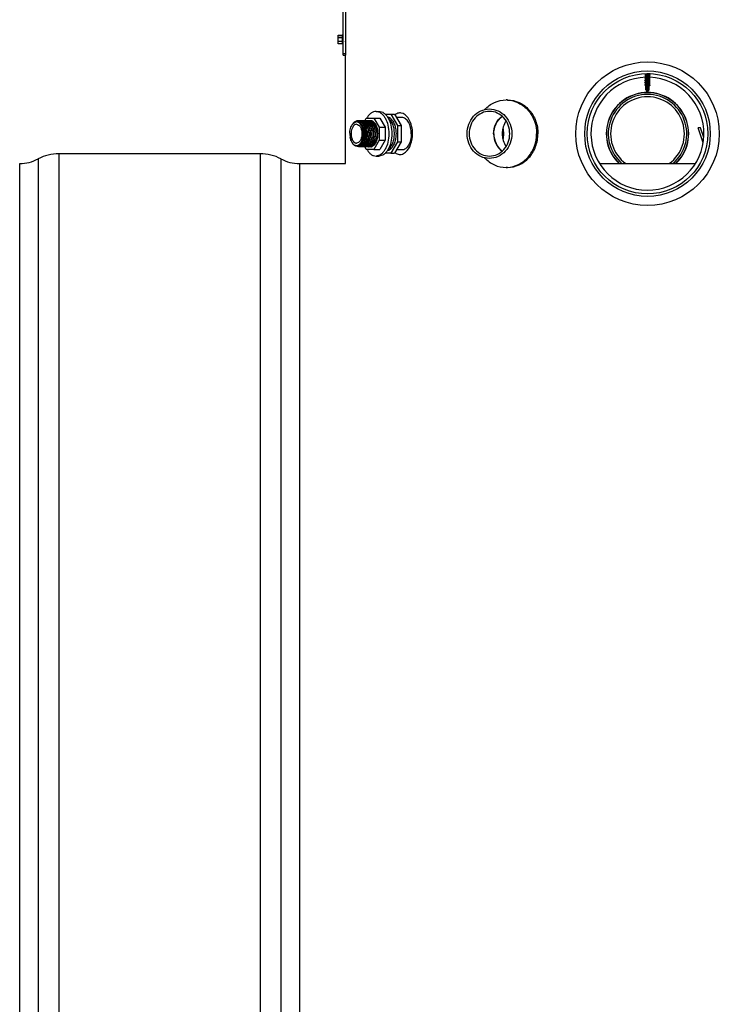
# Model space of a CAD drawing. Header units: millimetres. Extents: x 0 to 297, y 0 to 210.
# Tile 16 of 35: x 64 to 82, y 158 to 183. Entities that reach past the tile are written whole.
import ezdxf

# ---------------------------------------------------------------- set-up
doc = ezdxf.new("R2010")
doc.units = ezdxf.units.MM
doc.header["$LTSCALE"] = 16.335
doc.layers.get('0').update_dxf_attribs({"linetype": 'CONTINUOUS'})
for name, color, linetype in [('01_GLOBAL', 7, 'CONTINUOUS'), ('08_SURFACES', 7, 'CONTINUOUS'), ('AXES_REF', 7, 'CONTINUOUS')]:
    doc.layers.add(name, color=color, linetype=linetype)

msp = doc.modelspace()

# ---------------------------------------------------------------- linework, layer by layer
at = {"color": 7, "linetype": 'Continuous'}
for p, q in [((72.312, 182.113), (72.312, 184.433)), ((72.372, 184.433), (72.372, 182.113)), ((72.192, 182.404), (72.192, 182.622)), ((72.192, 182.622), (72.292, 182.622)), ((72.292, 182.623), (72.292, 182.403)), ((72.312, 182.623), (72.292, 182.623)), ((72.292, 182.404), (72.192, 182.404)), ((72.312, 182.403), (72.292, 182.403)), ((72.375, 182.45), (72.372, 182.459)), ((72.312, 182.153), (72.372, 182.153)), ((72.312, 182.113), (72.372, 182.113)), ((80.009, 181.621), (80.027, 181.626)), ((80.027, 181.614), (80.009, 181.619)), ((80.009, 181.591), (80.027, 181.596)), ((80.027, 181.584), (80.009, 181.589)), ((80.009, 181.561), (80.027, 181.566)), ((80.027, 181.554), (80.009, 181.559)), ((80.009, 181.531), (80.027, 181.536)), ((80.027, 181.524), (80.009, 181.529)), ((80.009, 181.501), (80.027, 181.506)), ((80.027, 181.494), (80.009, 181.499)), ((80.009, 181.471), (80.027, 181.476)), ((80.027, 181.464), (80.009, 181.469)), ((80.027, 181.644), (80.027, 181.626)), ((80.027, 181.644), (80.027, 181.644)), ((80.027, 181.626), (80.03, 181.627)), ((80.027, 181.615), (80.027, 181.596)), ((80.027, 181.596), (80.03, 181.597)), ((80.027, 181.585), (80.027, 181.566)), ((80.027, 181.566), (80.03, 181.567)), ((80.027, 181.555), (80.027, 181.536)), ((80.027, 181.536), (80.03, 181.537)), ((80.027, 181.525), (80.027, 181.506)), ((80.027, 181.506), (80.03, 181.507)), ((80.027, 181.495), (80.027, 181.476)), ((80.027, 181.476), (80.03, 181.477)), ((80.027, 181.465), (80.027, 181.446)), ((80.117, 181.629), (80.114, 181.628)), ((80.117, 181.599), (80.114, 181.598)), ((80.117, 181.569), (80.114, 181.568)), ((80.117, 181.539), (80.114, 181.538)), ((80.117, 181.509), (80.114, 181.508)), ((80.117, 181.479), (80.114, 181.478)), ((80.117, 181.644), (80.117, 181.641)), ((80.117, 181.641), (80.135, 181.636)), ((80.117, 181.641), (80.117, 181.641)), ((80.135, 181.634), (80.117, 181.629)), ((80.117, 181.629), (80.117, 181.611)), ((80.117, 181.611), (80.135, 181.606)), ((80.117, 181.611), (80.117, 181.611)), ((80.135, 181.604), (80.117, 181.599)), ((80.117, 181.599), (80.117, 181.581)), ((80.117, 181.581), (80.135, 181.576)), ((80.117, 181.581), (80.117, 181.581)), ((80.117, 181.581), (80.117, 181.58)), ((80.135, 181.574), (80.117, 181.569)), ((80.117, 181.569), (80.117, 181.551)), ((80.117, 181.551), (80.135, 181.546)), ((80.117, 181.551), (80.117, 181.551)), ((80.135, 181.544), (80.117, 181.539)), ((80.117, 181.539), (80.117, 181.521)), ((80.117, 181.521), (80.135, 181.516)), ((80.117, 181.521), (80.117, 181.521)), ((80.135, 181.514), (80.117, 181.509)), ((80.117, 181.509), (80.117, 181.491)), ((80.117, 181.491), (80.135, 181.486)), ((80.117, 181.491), (80.117, 181.491)), ((80.135, 181.484), (80.117, 181.479)), ((80.117, 181.479), (80.117, 181.461)), ((80.117, 181.461), (80.135, 181.456)), ((80.117, 181.461), (80.117, 181.461)), ((80.117, 181.461), (80.117, 181.46)), ((80.009, 181.441), (80.027, 181.446)), ((80.027, 181.434), (80.009, 181.439)), ((80.009, 181.411), (80.027, 181.416)), ((80.027, 181.404), (80.009, 181.409)), ((80.009, 181.381), (80.027, 181.386)), ((80.027, 181.374), (80.009, 181.379)), ((80.009, 181.351), (80.027, 181.356)), ((80.027, 181.344), (80.009, 181.349)), ((80.027, 181.319), (80.022, 181.324)), ((80.023, 181.325), (80.03, 181.327)), ((80.027, 181.446), (80.03, 181.447)), ((80.027, 181.435), (80.027, 181.416)), ((80.027, 181.416), (80.03, 181.417)), ((80.027, 181.405), (80.027, 181.386)), ((80.027, 181.386), (80.03, 181.387)), ((80.027, 181.375), (80.027, 181.356)), ((80.027, 181.356), (80.03, 181.357)), ((80.027, 181.345), (80.027, 181.326)), ((80.027, 181.23), (80.027, 181.319)), ((80.027, 181.319), (80.041, 181.319)), ((80.072, 181.199), (80.027, 181.23)), ((80.027, 181.23), (80.06, 181.23)), ((80.052, 181.159), (80.052, 181.213)), ((80.06, 181.23), (80.06, 181.319)), ((80.06, 181.319), (80.117, 181.319)), ((80.072, 181.199), (80.117, 181.23)), ((80.082, 181.206), (80.082, 181.319)), ((80.092, 181.159), (80.092, 181.213)), ((80.117, 181.449), (80.114, 181.448)), ((80.117, 181.419), (80.114, 181.418)), ((80.117, 181.389), (80.114, 181.388)), ((80.117, 181.359), (80.114, 181.358)), ((80.117, 181.329), (80.114, 181.328)), ((80.135, 181.454), (80.117, 181.449)), ((80.117, 181.449), (80.117, 181.431)), ((80.117, 181.431), (80.135, 181.426)), ((80.117, 181.431), (80.117, 181.431)), ((80.135, 181.424), (80.117, 181.419)), ((80.117, 181.419), (80.117, 181.401)), ((80.117, 181.401), (80.135, 181.396)), ((80.117, 181.401), (80.117, 181.401)), ((80.135, 181.394), (80.117, 181.389)), ((80.117, 181.389), (80.117, 181.371)), ((80.117, 181.371), (80.135, 181.366)), ((80.117, 181.371), (80.117, 181.371)), ((80.135, 181.364), (80.117, 181.359)), ((80.117, 181.359), (80.117, 181.341)), ((80.117, 181.341), (80.133, 181.337)), ((80.117, 181.341), (80.117, 181.341)), ((80.117, 181.341), (80.117, 181.34)), ((80.128, 181.332), (80.117, 181.329)), ((80.117, 181.23), (80.117, 181.329)), ((80.132, 181.334), (80.131, 181.333)), ((80.132, 181.334), (80.134, 181.336)), ((80.132, 181.334), (80.132, 181.334)), ((80.134, 181.336), (80.134, 181.336)), ((76.501, 180.969), (76.467, 180.969)), ((72.865, 180.439), (72.906, 180.509)), ((72.906, 180.509), (73.096, 180.509)), ((73.096, 180.509), (73.23, 180.275)), ((73.096, 180.509), (73.249, 180.509)), ((73.249, 180.509), (73.383, 180.275)), ((73.387, 180.609), (73.529, 180.609)), ((73.529, 180.609), (73.697, 180.316)), ((73.529, 180.609), (73.627, 180.609)), ((73.627, 180.609), (73.795, 180.316)), ((73.811, 180.524), (73.676, 180.524)), ((73.074, 180.419), (73.074, 180.419)), ((73.074, 180.419), (73.074, 180.419)), ((73.23, 180.275), (73.23, 179.943)), ((73.23, 180.275), (73.383, 180.275)), ((73.383, 180.275), (73.383, 179.943)), ((73.697, 180.316), (73.697, 179.902)), ((73.697, 180.316), (73.795, 180.316)), ((73.795, 180.316), (73.795, 179.902)), ((72.492, 180.039), (72.495, 180.017)), ((72.537, 179.893), (72.547, 179.875)), ((72.905, 179.709), (72.865, 179.779)), ((73.096, 179.709), (72.905, 179.709)), ((73.23, 179.943), (73.096, 179.709)), ((73.096, 179.709), (73.248, 179.709)), ((73.137, 179.866), (73.137, 179.867)), ((73.137, 179.866), (73.137, 179.867)), ((73.23, 179.943), (73.383, 179.943)), ((73.383, 179.943), (73.248, 179.709)), ((73.697, 179.902), (73.529, 179.609)), ((73.795, 179.902), (73.627, 179.609)), ((73.697, 179.902), (73.795, 179.902)), ((73.529, 179.609), (73.387, 179.609)), ((73.529, 179.609), (73.627, 179.609)), ((73.811, 179.694), (73.676, 179.694)), ((76.501, 179.249), (76.467, 179.249))]:
    msp.add_line(p, q, dxfattribs=at)
at = {"color": 9, "linetype": 'Continuous'}
for p, q in [((72.192, 182.622), (72.292, 182.622)), ((72.192, 182.568), (72.292, 182.568)), ((72.192, 182.565), (72.292, 182.565)), ((72.292, 182.459), (72.192, 182.459)), ((72.292, 182.456), (72.192, 182.456)), ((72.292, 182.404), (72.192, 182.404)), ((80.117, 181.58), (80.137, 181.575)), ((80.117, 181.46), (80.137, 181.455)), ((80.117, 181.34), (80.134, 181.336))]:
    msp.add_line(p, q, dxfattribs=at)
at = {"color": 7, "linetype": 'Continuous'}
msp.add_circle((80.072, 180.109), 1.83, dxfattribs=at)
for centre, radius, start, end in [((80.072, 180.109), 1.44, 91.7908, 87.7134), ((76.467, 180.262), 0.707, 87.2604, 89.9994), ((80.072, 180.109), 1.05, 313.6213, 226.3787), ((80.072, 180.109), 1.046, 313.3944, 226.6057), ((80.072, 180.109), 1, 310.5258, 229.4742), ((80.072, 180.109), 0.94, 306.0331, 233.9669), ((73.764, 180.459), 0.18, 79.36, 89.9296), ((72.793, 180.173), 0.297, 149.7282, 153.7407), ((72.81, 180.165), 0.317, 153.6998, 153.8465), ((72.773, 180.184), 0.275, 148.7895, 149.6882), ((72.773, 180.188), 0.273, 145.075, 149.7373), ((72.758, 180.194), 0.256, 144.9835, 148.8232), ((72.657, 180.31), 0.0991, 89.9861, 96.2045), ((72.666, 180.31), 0.106, 91.5784, 94.8711), ((72.687, 180.323), 0.116, 87.0666, 90.0029), ((72.693, 180.322), 0.117, 81.2873, 89.9729), ((72.687, 180.323), 0.116, 86.3379, 87.0665), ((72.687, 180.321), 0.118, 80.0328, 86.3203), ((72.728, 180.322), 0.117, 90.0015, 98.5039), ((72.692, 180.316), 0.123, 71.4797, 81.2242), ((72.728, 180.323), 0.116, 87.0355, 89.974), ((72.728, 180.321), 0.118, 79.9421, 87.0156), ((72.734, 180.322), 0.117, 81.428, 89.9492), ((72.769, 180.322), 0.117, 90.0027, 98.6531), ((72.733, 180.316), 0.123, 71.6143, 81.3731), ((72.769, 180.323), 0.116, 87.0355, 89.974), ((72.775, 180.322), 0.117, 81.5026, 89.9498), ((72.81, 180.322), 0.117, 90.0031, 98.7258), ((72.774, 180.316), 0.123, 71.5554, 81.4454), ((72.81, 180.323), 0.116, 87.0355, 89.974), ((72.81, 180.321), 0.118, 79.9421, 87.0156), ((72.816, 180.322), 0.117, 81.4305, 89.9492), ((72.851, 180.322), 0.117, 90.0028, 98.6557), ((72.815, 180.316), 0.123, 71.5571, 81.3746), ((72.851, 180.323), 0.116, 87.0355, 89.974), ((72.851, 180.321), 0.118, 79.9421, 87.0156), ((72.857, 180.322), 0.117, 81.4323, 89.9492), ((72.892, 180.322), 0.117, 90.0028, 98.6576), ((72.856, 180.316), 0.123, 71.5584, 81.3764), ((72.892, 180.323), 0.116, 87.0355, 89.974), ((72.892, 180.321), 0.118, 79.9421, 87.0156), ((72.898, 180.322), 0.117, 81.433, 89.9492), ((72.933, 180.322), 0.117, 90.0028, 98.6583), ((72.897, 180.316), 0.123, 71.5803, 81.3775), ((72.933, 180.323), 0.116, 87.0355, 89.974), ((72.939, 180.322), 0.117, 81.4581, 89.9494), ((72.974, 180.322), 0.117, 90.0027, 98.6824), ((72.938, 180.316), 0.123, 71.5589, 81.4018), ((72.974, 180.323), 0.116, 87.0355, 89.974), ((72.974, 180.321), 0.118, 79.9421, 87.0156), ((72.98, 180.322), 0.117, 81.4291, 89.9492), ((73.004, 180.325), 0.116, 88.5604, 101.4612), ((73.015, 180.322), 0.117, 90.0028, 98.6542), ((72.979, 180.316), 0.123, 71.5577, 81.3731), ((73.004, 180.327), 0.114, 84.3791, 88.4864), ((73.004, 180.325), 0.116, 81.3934, 84.3792), ((73.015, 180.323), 0.116, 87.0355, 89.974), ((73.003, 180.323), 0.118, 77.5757, 81.3886), ((73.015, 180.321), 0.118, 81.0854, 87.023), ((73.021, 180.323), 0.116, 86.0703, 89.9721), ((72.961, 180.288), 0.153, 58.1013, 61.2989), ((72.983, 180.296), 0.157, 53.7236, 59.91), ((72.988, 180.289), 0.156, 57.1242, 57.8544), ((72.987, 180.287), 0.158, 56.5756, 57.1246), ((72.975, 180.284), 0.171, 51.6927, 53.7789), ((72.885, 180.193), 0.298, 32.1031, 32.479), ((72.859, 180.189), 0.322, 29.2688, 30.3129), ((73.26, 180.232), 0.798, 202.1579, 202.6585), ((72.734, 180.007), 0.228, 210.2477, 215.2929), ((72.794, 180.034), 0.292, 208.4243, 208.7701), ((72.778, 180.025), 0.273, 208.7281, 212.9148), ((72.705, 179.987), 0.192, 215.2947, 220.3093), ((72.763, 180.015), 0.255, 212.9582, 213.3081), ((72.751, 180.007), 0.241, 213.2762, 216.8934), ((72.673, 179.887), 0.102, 267.8856, 269.3025), ((72.708, 179.88), 0.101, 269.9765, 273.3476), ((72.714, 179.881), 0.102, 270.013, 279.8075), ((72.708, 179.881), 0.102, 273.3475, 275.6025), ((72.749, 179.881), 0.102, 260.0601, 269.9346), ((72.749, 179.88), 0.101, 269.9764, 273.3473), ((72.755, 179.881), 0.102, 270.0132, 279.834), ((72.749, 179.881), 0.102, 273.3468, 275.3864), ((72.79, 179.881), 0.102, 260.0866, 269.9347), ((72.79, 179.88), 0.101, 269.9764, 273.3473), ((72.795, 179.881), 0.102, 270.013, 279.8201), ((72.79, 179.881), 0.102, 273.3468, 275.3864), ((72.831, 179.881), 0.102, 260.0732, 269.9347), ((72.831, 179.88), 0.101, 269.9764, 273.3473), ((72.836, 179.881), 0.102, 270.013, 279.8229), ((72.831, 179.881), 0.102, 273.3468, 275.3864), ((72.872, 179.881), 0.102, 260.0761, 269.9347), ((72.872, 179.88), 0.101, 269.9764, 273.3473), ((72.877, 179.881), 0.102, 270.013, 279.8251), ((72.871, 179.881), 0.102, 273.3468, 275.3864), ((72.913, 179.881), 0.102, 260.0784, 269.9348), ((72.912, 179.88), 0.101, 269.9764, 273.3473), ((72.918, 179.881), 0.102, 270.0124, 279.7721), ((72.912, 179.881), 0.102, 273.3468, 275.3864), ((72.953, 179.882), 0.103, 260.0286, 269.9356), ((72.953, 179.88), 0.101, 269.9764, 273.3473), ((73.005, 179.898), 0.13, 246.7605, 248.9643), ((72.959, 179.881), 0.102, 270.013, 279.8196), ((72.953, 179.881), 0.102, 273.3468, 275.3864), ((73.004, 179.896), 0.128, 248.9691, 249.741), ((72.994, 179.881), 0.102, 260.0728, 269.9347), ((72.994, 179.88), 0.101, 269.9764, 273.3473), ((72.953, 179.901), 0.123, 291.0287, 298.6546), ((73, 179.881), 0.102, 270.013, 279.816), ((72.994, 179.881), 0.102, 273.3468, 275.3864), ((72.998, 179.893), 0.124, 288.0949, 288.4254), ((72.997, 179.895), 0.126, 288.4309, 290.8064), ((72.996, 179.898), 0.13, 290.8106, 293.7483), ((72.994, 179.903), 0.135, 293.7466, 296.0627), ((72.98, 179.915), 0.139, 301.605, 302.444), ((72.979, 179.917), 0.142, 302.4451, 303.6024), ((72.98, 179.924), 0.15, 304.0294, 306.9623), ((72.857, 180.03), 0.325, 329.694, 331.3774), ((72.914, 180.015), 0.268, 326.3029, 328.333), ((73.764, 179.759), 0.18, 270.0704, 280.6397), ((76.467, 179.956), 0.707, 270.0006, 272.7396)]:
    msp.add_arc(centre, radius, start, end, dxfattribs=at)
at = {"color": 9, "linetype": 'Continuous'}
msp.add_arc((72.829, 180.055), 0.332, 201.9319, 203.2941, dxfattribs=at)
at = {"color": 7, "linetype": 'Continuous'}
for points, knots in [([(72.375, 182.45), (72.374, 182.451), (72.373, 182.457), (72.373, 182.463), (72.372, 182.468)], [0, 0, 0, 0, 0.163378, 1, 1, 1, 1]), ([(80.009, 181.619), (80.009, 181.619), (80.006, 181.62), (80.008, 181.621), (80.009, 181.621)], [0, 0, 0, 0, 0.506923, 1, 1, 1, 1]), ([(80.009, 181.589), (80.009, 181.589), (80.006, 181.59), (80.008, 181.591), (80.009, 181.591)], [0, 0, 0, 0, 0.50617, 1, 1, 1, 1]), ([(80.009, 181.559), (80.009, 181.559), (80.006, 181.56), (80.008, 181.561), (80.009, 181.561)], [0, 0, 0, 0, 0.505655, 1, 1, 1, 1]), ([(80.009, 181.529), (80.009, 181.529), (80.006, 181.53), (80.008, 181.531), (80.009, 181.531)], [0, 0, 0, 0, 0.506956, 1, 1, 1, 1]), ([(80.009, 181.499), (80.009, 181.499), (80.006, 181.5), (80.008, 181.501), (80.009, 181.501)], [0, 0, 0, 0, 0.506923, 1, 1, 1, 1]), ([(80.009, 181.469), (80.009, 181.469), (80.006, 181.47), (80.008, 181.471), (80.009, 181.471)], [0, 0, 0, 0, 0.50617, 1, 1, 1, 1]), ([(80.009, 181.621), (80.012, 181.622), (80.02, 181.623), (80.037, 181.625), (80.062, 181.627), (80.091, 181.629), (80.116, 181.631), (80.13, 181.632), (80.135, 181.634)], [0, 0, 0, 0, 0.070449, 0.185576, 0.415274, 0.66479, 0.875934, 1, 1, 1, 1]), ([(80.009, 181.591), (80.012, 181.592), (80.02, 181.593), (80.037, 181.595), (80.062, 181.597), (80.091, 181.599), (80.116, 181.601), (80.13, 181.602), (80.135, 181.604)], [0, 0, 0, 0, 0.070516, 0.185715, 0.415397, 0.66488, 0.875991, 1, 1, 1, 1]), ([(80.009, 181.561), (80.012, 181.562), (80.02, 181.563), (80.037, 181.565), (80.062, 181.567), (80.091, 181.569), (80.116, 181.571), (80.13, 181.572), (80.135, 181.574)], [0, 0, 0, 0, 0.070546, 0.185747, 0.415465, 0.664951, 0.876087, 1, 1, 1, 1]), ([(80.009, 181.531), (80.012, 181.532), (80.02, 181.533), (80.037, 181.535), (80.062, 181.537), (80.091, 181.539), (80.116, 181.541), (80.13, 181.542), (80.135, 181.544)], [0, 0, 0, 0, 0.070461, 0.185592, 0.415302, 0.664819, 0.875959, 1, 1, 1, 1]), ([(80.009, 181.501), (80.012, 181.502), (80.02, 181.503), (80.037, 181.505), (80.062, 181.507), (80.091, 181.509), (80.116, 181.511), (80.13, 181.512), (80.135, 181.514)], [0, 0, 0, 0, 0.070449, 0.185576, 0.415274, 0.66479, 0.875934, 1, 1, 1, 1]), ([(80.009, 181.471), (80.012, 181.472), (80.02, 181.473), (80.037, 181.475), (80.062, 181.477), (80.091, 181.479), (80.116, 181.481), (80.13, 181.482), (80.135, 181.484)], [0, 0, 0, 0, 0.070516, 0.185715, 0.415397, 0.66488, 0.875991, 1, 1, 1, 1]), ([(80.027, 181.615), (80.027, 181.615), (80.028, 181.616), (80.031, 181.617), (80.039, 181.618), (80.05, 181.62), (80.064, 181.621), (80.079, 181.623), (80.093, 181.624), (80.104, 181.626), (80.111, 181.627), (80.114, 181.628)], [0, 0, 0, 0, 0.012035, 0.036428, 0.125205, 0.259713, 0.424675, 0.600927, 0.767919, 0.906202, 1, 1, 1, 1]), ([(80.027, 181.585), (80.027, 181.585), (80.028, 181.586), (80.031, 181.587), (80.039, 181.588), (80.05, 181.59), (80.064, 181.591), (80.079, 181.593), (80.093, 181.594), (80.104, 181.596), (80.111, 181.597), (80.114, 181.598)], [0, 0, 0, 0, 0.012036, 0.03643, 0.125203, 0.259716, 0.424697, 0.600949, 0.767924, 0.906197, 1, 1, 1, 1]), ([(80.027, 181.555), (80.027, 181.555), (80.028, 181.556), (80.031, 181.557), (80.039, 181.558), (80.05, 181.56), (80.064, 181.561), (80.079, 181.563), (80.093, 181.564), (80.104, 181.566), (80.111, 181.567), (80.114, 181.568)], [0, 0, 0, 0, 0.01204, 0.036422, 0.125156, 0.259628, 0.424575, 0.600808, 0.767789, 0.906114, 1, 1, 1, 1]), ([(80.027, 181.525), (80.027, 181.525), (80.028, 181.526), (80.031, 181.527), (80.039, 181.528), (80.05, 181.53), (80.064, 181.531), (80.079, 181.533), (80.093, 181.534), (80.104, 181.536), (80.111, 181.537), (80.114, 181.538)], [0, 0, 0, 0, 0.012035, 0.036423, 0.125193, 0.2597, 0.424676, 0.600927, 0.76792, 0.906202, 1, 1, 1, 1]), ([(80.027, 181.495), (80.027, 181.495), (80.028, 181.496), (80.031, 181.497), (80.039, 181.498), (80.05, 181.5), (80.064, 181.501), (80.079, 181.503), (80.093, 181.504), (80.104, 181.506), (80.111, 181.507), (80.114, 181.508)], [0, 0, 0, 0, 0.012035, 0.036428, 0.125205, 0.259713, 0.424675, 0.600927, 0.767919, 0.906202, 1, 1, 1, 1]), ([(80.027, 181.465), (80.027, 181.465), (80.028, 181.466), (80.031, 181.467), (80.039, 181.468), (80.05, 181.47), (80.064, 181.471), (80.079, 181.473), (80.093, 181.474), (80.104, 181.476), (80.111, 181.477), (80.114, 181.478)], [0, 0, 0, 0, 0.012036, 0.03643, 0.125203, 0.259716, 0.424697, 0.600949, 0.767924, 0.906197, 1, 1, 1, 1]), ([(80.117, 181.641), (80.117, 181.64), (80.116, 181.639), (80.113, 181.638), (80.105, 181.637), (80.094, 181.635), (80.08, 181.634), (80.065, 181.632), (80.051, 181.631), (80.039, 181.629), (80.033, 181.628), (80.03, 181.627)], [0, 0, 0, 0, 0.012078, 0.036608, 0.1259, 0.261111, 0.426752, 0.603376, 0.770207, 0.907683, 1, 1, 1, 1]), ([(80.117, 181.611), (80.117, 181.61), (80.116, 181.609), (80.113, 181.608), (80.105, 181.607), (80.094, 181.605), (80.08, 181.604), (80.065, 181.602), (80.051, 181.601), (80.039, 181.599), (80.033, 181.598), (80.03, 181.597)], [0, 0, 0, 0, 0.01208, 0.036619, 0.125941, 0.261181, 0.426838, 0.60348, 0.770323, 0.907762, 1, 1, 1, 1]), ([(80.117, 181.58), (80.117, 181.58), (80.116, 181.579), (80.112, 181.578), (80.104, 181.577), (80.093, 181.575), (80.079, 181.574), (80.064, 181.572), (80.05, 181.571), (80.039, 181.569), (80.033, 181.568), (80.03, 181.567)], [0, 0, 0, 0, 0.015202, 0.04319, 0.137443, 0.274467, 0.439079, 0.612717, 0.775751, 0.909775, 1, 1, 1, 1]), ([(80.117, 181.551), (80.117, 181.55), (80.116, 181.549), (80.113, 181.548), (80.105, 181.547), (80.094, 181.545), (80.08, 181.544), (80.065, 181.542), (80.051, 181.541), (80.039, 181.539), (80.033, 181.538), (80.03, 181.537)], [0, 0, 0, 0, 0.012074, 0.036601, 0.125886, 0.261091, 0.426732, 0.603354, 0.770199, 0.907681, 1, 1, 1, 1]), ([(80.117, 181.521), (80.117, 181.52), (80.116, 181.519), (80.113, 181.518), (80.105, 181.517), (80.094, 181.515), (80.08, 181.514), (80.065, 181.512), (80.051, 181.511), (80.039, 181.509), (80.033, 181.508), (80.03, 181.507)], [0, 0, 0, 0, 0.012078, 0.036608, 0.1259, 0.261111, 0.426752, 0.603376, 0.770207, 0.907683, 1, 1, 1, 1]), ([(80.117, 181.491), (80.117, 181.49), (80.116, 181.489), (80.113, 181.488), (80.105, 181.487), (80.094, 181.485), (80.08, 181.484), (80.065, 181.482), (80.051, 181.481), (80.039, 181.479), (80.033, 181.478), (80.03, 181.477)], [0, 0, 0, 0, 0.01208, 0.036619, 0.125941, 0.261181, 0.426838, 0.60348, 0.770323, 0.907762, 1, 1, 1, 1]), ([(80.117, 181.46), (80.117, 181.46), (80.116, 181.459), (80.112, 181.458), (80.104, 181.457), (80.093, 181.455), (80.079, 181.454), (80.064, 181.452), (80.05, 181.451), (80.039, 181.449), (80.033, 181.448), (80.03, 181.447)], [0, 0, 0, 0, 0.015202, 0.04319, 0.137443, 0.274467, 0.439079, 0.612717, 0.775751, 0.909775, 1, 1, 1, 1]), ([(80.135, 181.634), (80.136, 181.634), (80.139, 181.635), (80.136, 181.636), (80.135, 181.636)], [0, 0, 0, 0, 0.506543, 1, 1, 1, 1]), ([(80.135, 181.604), (80.136, 181.604), (80.139, 181.605), (80.136, 181.606), (80.135, 181.606)], [0, 0, 0, 0, 0.506532, 1, 1, 1, 1]), ([(80.137, 181.575), (80.137, 181.575), (80.137, 181.576), (80.136, 181.576), (80.135, 181.576)], [0, 0, 0, 0, 0.126392, 1, 1, 1, 1]), ([(80.135, 181.574), (80.135, 181.574), (80.136, 181.574), (80.137, 181.574), (80.137, 181.575)], [0, 0, 0, 0, 0.37103, 1, 1, 1, 1]), ([(80.135, 181.544), (80.136, 181.544), (80.139, 181.545), (80.136, 181.546), (80.135, 181.546)], [0, 0, 0, 0, 0.50657, 1, 1, 1, 1]), ([(80.135, 181.514), (80.136, 181.514), (80.139, 181.515), (80.136, 181.516), (80.135, 181.516)], [0, 0, 0, 0, 0.506543, 1, 1, 1, 1]), ([(80.135, 181.484), (80.136, 181.484), (80.139, 181.485), (80.136, 181.486), (80.135, 181.486)], [0, 0, 0, 0, 0.506532, 1, 1, 1, 1]), ([(80.009, 181.439), (80.009, 181.439), (80.006, 181.44), (80.008, 181.441), (80.009, 181.441)], [0, 0, 0, 0, 0.505655, 1, 1, 1, 1]), ([(80.009, 181.409), (80.009, 181.409), (80.006, 181.41), (80.008, 181.411), (80.009, 181.411)], [0, 0, 0, 0, 0.506956, 1, 1, 1, 1]), ([(80.009, 181.379), (80.009, 181.379), (80.006, 181.38), (80.008, 181.381), (80.009, 181.381)], [0, 0, 0, 0, 0.506923, 1, 1, 1, 1]), ([(80.009, 181.349), (80.009, 181.349), (80.006, 181.35), (80.008, 181.351), (80.009, 181.351)], [0, 0, 0, 0, 0.50617, 1, 1, 1, 1]), ([(80.009, 181.441), (80.012, 181.442), (80.02, 181.443), (80.037, 181.445), (80.062, 181.447), (80.091, 181.449), (80.116, 181.451), (80.13, 181.452), (80.135, 181.454)], [0, 0, 0, 0, 0.070546, 0.185747, 0.415465, 0.664951, 0.876087, 1, 1, 1, 1]), ([(80.009, 181.411), (80.012, 181.412), (80.02, 181.413), (80.037, 181.415), (80.062, 181.417), (80.091, 181.419), (80.116, 181.421), (80.13, 181.422), (80.135, 181.424)], [0, 0, 0, 0, 0.070461, 0.185592, 0.415302, 0.664819, 0.875959, 1, 1, 1, 1]), ([(80.009, 181.381), (80.012, 181.382), (80.02, 181.383), (80.037, 181.385), (80.062, 181.387), (80.091, 181.389), (80.116, 181.391), (80.13, 181.392), (80.135, 181.394)], [0, 0, 0, 0, 0.070449, 0.185576, 0.415274, 0.66479, 0.875934, 1, 1, 1, 1]), ([(80.009, 181.351), (80.012, 181.352), (80.02, 181.353), (80.037, 181.355), (80.062, 181.357), (80.091, 181.359), (80.116, 181.361), (80.13, 181.362), (80.135, 181.364)], [0, 0, 0, 0, 0.070516, 0.185715, 0.415397, 0.66488, 0.875991, 1, 1, 1, 1]), ([(80.022, 181.324), (80.021, 181.324), (80.022, 181.325), (80.023, 181.325), (80.023, 181.325)], [0, 0, 0, 0, 0.542775, 1, 1, 1, 1]), ([(80.023, 181.325), (80.025, 181.326), (80.032, 181.327), (80.044, 181.328), (80.059, 181.329), (80.081, 181.331), (80.105, 181.332), (80.123, 181.333), (80.13, 181.335)], [0, 0, 0, 0, 0.068625, 0.182437, 0.328438, 0.490958, 0.800843, 1, 1, 1, 1]), ([(80.027, 181.435), (80.027, 181.435), (80.028, 181.436), (80.031, 181.437), (80.039, 181.438), (80.05, 181.44), (80.064, 181.441), (80.079, 181.443), (80.093, 181.444), (80.104, 181.446), (80.111, 181.447), (80.114, 181.448)], [0, 0, 0, 0, 0.01204, 0.036422, 0.125156, 0.259628, 0.424575, 0.600808, 0.767789, 0.906114, 1, 1, 1, 1]), ([(80.027, 181.405), (80.027, 181.405), (80.028, 181.406), (80.031, 181.407), (80.039, 181.408), (80.05, 181.41), (80.064, 181.411), (80.079, 181.413), (80.093, 181.414), (80.104, 181.416), (80.111, 181.417), (80.114, 181.418)], [0, 0, 0, 0, 0.012035, 0.036423, 0.125193, 0.2597, 0.424676, 0.600927, 0.76792, 0.906202, 1, 1, 1, 1]), ([(80.027, 181.375), (80.027, 181.375), (80.028, 181.376), (80.031, 181.377), (80.039, 181.378), (80.05, 181.38), (80.064, 181.381), (80.079, 181.383), (80.093, 181.384), (80.104, 181.386), (80.111, 181.387), (80.114, 181.388)], [0, 0, 0, 0, 0.012035, 0.036428, 0.125205, 0.259713, 0.424675, 0.600927, 0.767919, 0.906202, 1, 1, 1, 1]), ([(80.027, 181.345), (80.027, 181.345), (80.028, 181.346), (80.031, 181.347), (80.039, 181.348), (80.05, 181.35), (80.064, 181.351), (80.079, 181.353), (80.093, 181.354), (80.104, 181.356), (80.111, 181.357), (80.114, 181.358)], [0, 0, 0, 0, 0.012036, 0.03643, 0.125203, 0.259716, 0.424697, 0.600949, 0.767924, 0.906197, 1, 1, 1, 1]), ([(80.117, 181.431), (80.117, 181.43), (80.116, 181.429), (80.113, 181.428), (80.105, 181.427), (80.094, 181.425), (80.08, 181.424), (80.065, 181.422), (80.051, 181.421), (80.039, 181.419), (80.033, 181.418), (80.03, 181.417)], [0, 0, 0, 0, 0.012074, 0.036601, 0.125886, 0.261091, 0.426732, 0.603354, 0.770199, 0.907681, 1, 1, 1, 1]), ([(80.117, 181.401), (80.117, 181.4), (80.116, 181.399), (80.113, 181.398), (80.105, 181.397), (80.094, 181.395), (80.08, 181.394), (80.065, 181.392), (80.051, 181.391), (80.039, 181.389), (80.033, 181.388), (80.03, 181.387)], [0, 0, 0, 0, 0.012078, 0.036608, 0.1259, 0.261111, 0.426752, 0.603376, 0.770207, 0.907683, 1, 1, 1, 1]), ([(80.117, 181.371), (80.117, 181.37), (80.116, 181.369), (80.113, 181.368), (80.105, 181.367), (80.094, 181.365), (80.08, 181.364), (80.065, 181.362), (80.051, 181.361), (80.039, 181.359), (80.033, 181.358), (80.03, 181.357)], [0, 0, 0, 0, 0.01208, 0.036619, 0.125941, 0.261181, 0.426838, 0.60348, 0.770323, 0.907762, 1, 1, 1, 1]), ([(80.117, 181.34), (80.117, 181.34), (80.116, 181.339), (80.112, 181.338), (80.104, 181.337), (80.093, 181.335), (80.079, 181.334), (80.064, 181.332), (80.05, 181.331), (80.039, 181.329), (80.033, 181.328), (80.03, 181.327)], [0, 0, 0, 0, 0.015202, 0.04319, 0.137444, 0.274469, 0.439083, 0.612721, 0.775755, 0.909778, 1, 1, 1, 1]), ([(80.128, 181.332), (80.123, 181.33), (80.109, 181.328), (80.088, 181.325), (80.064, 181.323), (80.048, 181.32), (80.041, 181.319)], [0, 0, 0, 0, 0.18266, 0.454722, 0.754436, 1, 1, 1, 1]), ([(80.041, 181.319), (80.047, 181.32), (80.061, 181.321), (80.081, 181.323), (80.099, 181.325), (80.11, 181.327), (80.114, 181.328)], [0, 0, 0, 0, 0.259002, 0.556617, 0.824059, 1, 1, 1, 1]), ([(80.072, 181.213), (80.073, 181.212), (80.074, 181.21), (80.077, 181.207), (80.079, 181.205), (80.082, 181.206), (80.082, 181.206)], [0, 0, 0, 0, 0.28834, 0.560164, 0.790392, 1, 1, 1, 1]), ([(80.131, 181.333), (80.131, 181.333), (80.13, 181.333), (80.129, 181.332), (80.128, 181.332)], [0, 0, 0, 0, 0.194942, 1, 1, 1, 1]), ([(80.13, 181.335), (80.131, 181.335), (80.132, 181.335), (80.133, 181.335), (80.134, 181.336)], [0, 0, 0, 0, 0.351836, 1, 1, 1, 1]), ([(80.134, 181.336), (80.135, 181.336), (80.134, 181.337), (80.133, 181.337), (80.133, 181.337)], [0, 0, 0, 0, 0.540261, 1, 1, 1, 1]), ([(80.137, 181.455), (80.137, 181.455), (80.137, 181.456), (80.136, 181.456), (80.135, 181.456)], [0, 0, 0, 0, 0.126392, 1, 1, 1, 1]), ([(80.135, 181.454), (80.135, 181.454), (80.136, 181.454), (80.137, 181.454), (80.137, 181.455)], [0, 0, 0, 0, 0.37103, 1, 1, 1, 1]), ([(80.135, 181.424), (80.136, 181.424), (80.139, 181.425), (80.136, 181.426), (80.135, 181.426)], [0, 0, 0, 0, 0.50657, 1, 1, 1, 1]), ([(80.135, 181.394), (80.136, 181.394), (80.139, 181.395), (80.136, 181.396), (80.135, 181.396)], [0, 0, 0, 0, 0.506543, 1, 1, 1, 1]), ([(80.135, 181.364), (80.136, 181.364), (80.139, 181.365), (80.136, 181.366), (80.135, 181.366)], [0, 0, 0, 0, 0.506532, 1, 1, 1, 1]), ([(75.922, 180.724), (75.993, 180.8), (76.161, 180.924), (76.367, 180.969), (76.467, 180.969)], [0, 0, 0, 0, 0.506908, 1, 1, 1, 1]), ([(76.501, 180.969), (76.602, 180.969), (76.759, 180.934), (76.938, 180.828), (77.097, 180.683), (77.241, 180.443), (77.28, 180.22), (77.28, 180.109)], [0, 0, 0, 0, 0.238248, 0.360302, 0.484617, 0.739095, 1, 1, 1, 1]), ([(76.501, 180.968), (76.6, 180.963), (76.75, 180.923), (76.921, 180.814), (77.073, 180.669), (77.209, 180.434), (77.246, 180.217), (77.246, 180.109)], [0, 0, 0, 0, 0.238329, 0.360503, 0.484914, 0.739403, 1, 1, 1, 1]), ([(75.473, 180.109), (75.473, 180.191), (75.502, 180.353), (75.627, 180.562), (75.817, 180.705), (75.97, 180.739), (76.044, 180.739)], [0, 0, 0, 0, 0.261236, 0.516037, 0.76145, 1, 1, 1, 1]), ([(76.044, 180.739), (76.119, 180.739), (76.272, 180.705), (76.462, 180.562), (76.586, 180.353), (76.615, 180.191), (76.615, 180.109)], [0, 0, 0, 0, 0.23855, 0.483963, 0.738764, 1, 1, 1, 1]), ([(73.765, 180.639), (73.754, 180.639), (73.708, 180.635), (73.665, 180.612), (73.639, 180.589)], [0, 0, 0, 0, 0.241462, 1, 1, 1, 1]), ([(74.084, 180.109), (74.084, 180.173), (74.064, 180.371), (73.938, 180.61), (73.798, 180.636)], [0, 0, 0, 0, 0.308212, 1, 1, 1, 1]), ([(74.049, 180.109), (74.049, 180.162), (74.039, 180.264), (73.997, 180.381), (73.947, 180.454), (73.906, 180.493), (73.86, 180.518), (73.827, 180.524), (73.811, 180.524)], [0, 0, 0, 0, 0.306858, 0.583671, 0.704559, 0.812557, 0.909538, 1, 1, 1, 1]), ([(76.044, 180.679), (75.977, 180.679), (75.838, 180.648), (75.667, 180.519), (75.554, 180.33), (75.528, 180.183), (75.528, 180.109)], [0, 0, 0, 0, 0.23855, 0.483963, 0.738765, 1, 1, 1, 1]), ([(76.561, 180.109), (76.561, 180.183), (76.535, 180.33), (76.422, 180.519), (76.25, 180.648), (76.112, 180.679), (76.044, 180.679)], [0, 0, 0, 0, 0.261235, 0.516037, 0.76145, 1, 1, 1, 1]), ([(76.151, 180.109), (76.151, 180.195), (76.189, 180.367), (76.301, 180.504), (76.369, 180.553)], [0, 0, 0, 0, 0.509322, 1, 1, 1, 1]), ([(76.156, 180.109), (76.156, 180.195), (76.193, 180.365), (76.304, 180.502), (76.371, 180.551)], [0, 0, 0, 0, 0.509231, 1, 1, 1, 1]), ([(72.485, 180.124), (72.485, 180.141), (72.49, 180.202), (72.506, 180.263), (72.526, 180.304)], [0, 0, 0, 0, 0.264227, 1, 1, 1, 1]), ([(72.548, 180.341), (72.56, 180.359), (72.588, 180.39), (72.627, 180.406), (72.646, 180.408)], [0, 0, 0, 0, 0.540879, 1, 1, 1, 1]), ([(72.687, 180.439), (72.661, 180.439), (72.603, 180.417), (72.566, 180.371), (72.55, 180.344)], [0, 0, 0, 0, 0.452564, 1, 1, 1, 1]), ([(72.657, 180.416), (72.637, 180.415), (72.594, 180.397), (72.563, 180.364), (72.55, 180.345)], [0, 0, 0, 0, 0.459244, 1, 1, 1, 1]), ([(72.749, 180.362), (72.736, 180.376), (72.709, 180.399), (72.673, 180.409), (72.657, 180.409)], [0, 0, 0, 0, 0.532279, 1, 1, 1, 1]), ([(72.663, 180.417), (72.686, 180.417), (72.739, 180.399), (72.797, 180.332), (72.836, 180.237), (72.854, 180.126), (72.848, 180.012), (72.815, 179.889), (72.754, 179.805), (72.702, 179.79)], [0, 0, 0, 0, 0.093217, 0.205514, 0.341198, 0.492441, 0.646004, 0.788009, 1, 1, 1, 1]), ([(72.671, 179.81), (72.69, 179.813), (72.729, 179.831), (72.774, 179.883), (72.807, 179.954), (72.833, 180.068), (72.828, 180.213), (72.784, 180.323), (72.749, 180.362)], [0, 0, 0, 0, 0.089468, 0.19527, 0.320218, 0.460233, 0.751371, 1, 1, 1, 1]), ([(72.718, 179.779), (72.741, 179.782), (72.793, 179.808), (72.846, 179.883), (72.88, 179.984), (72.891, 180.101), (72.878, 180.219), (72.842, 180.324), (72.786, 180.403), (72.733, 180.433), (72.707, 180.437)], [0, 0, 0, 0, 0.090318, 0.202531, 0.338563, 0.489595, 0.642225, 0.782871, 0.902063, 1, 1, 1, 1]), ([(72.731, 180.433), (72.782, 180.416), (72.844, 180.338), (72.883, 180.22), (72.896, 180.111), (72.888, 180.002), (72.856, 179.885), (72.8, 179.805), (72.752, 179.786)], [0, 0, 0, 0, 0.215594, 0.354426, 0.504096, 0.653402, 0.791014, 1, 1, 1, 1]), ([(72.749, 180.437), (72.774, 180.433), (72.828, 180.403), (72.883, 180.324), (72.919, 180.219), (72.932, 180.101), (72.921, 179.984), (72.886, 179.882), (72.833, 179.807), (72.782, 179.782), (72.758, 179.779)], [0, 0, 0, 0, 0.098002, 0.217287, 0.358016, 0.510688, 0.661702, 0.797654, 0.909754, 1, 1, 1, 1]), ([(72.792, 179.786), (72.841, 179.805), (72.897, 179.885), (72.929, 180.002), (72.937, 180.112), (72.924, 180.22), (72.885, 180.338), (72.823, 180.416), (72.772, 180.433)], [0, 0, 0, 0, 0.209032, 0.346689, 0.496031, 0.645715, 0.784524, 1, 1, 1, 1]), ([(72.775, 180.439), (72.801, 180.437), (72.857, 180.413), (72.917, 180.337), (72.957, 180.233), (72.973, 180.113), (72.963, 179.992), (72.93, 179.887), (72.876, 179.809), (72.824, 179.782), (72.799, 179.779)], [0, 0, 0, 0, 0.095895, 0.212157, 0.351293, 0.504287, 0.657024, 0.795159, 0.908958, 1, 1, 1, 1]), ([(72.833, 179.786), (72.882, 179.805), (72.938, 179.885), (72.97, 180.002), (72.978, 180.111), (72.965, 180.22), (72.926, 180.338), (72.864, 180.416), (72.813, 180.433)], [0, 0, 0, 0, 0.209009, 0.346645, 0.495972, 0.645652, 0.784472, 1, 1, 1, 1]), ([(72.831, 180.437), (72.856, 180.433), (72.909, 180.403), (72.965, 180.324), (73.001, 180.219), (73.014, 180.101), (73.002, 179.984), (72.968, 179.882), (72.915, 179.807), (72.864, 179.782), (72.84, 179.779)], [0, 0, 0, 0, 0.098002, 0.217287, 0.358016, 0.510688, 0.661702, 0.797654, 0.909754, 1, 1, 1, 1]), ([(72.874, 179.786), (72.923, 179.805), (72.979, 179.885), (73.011, 180.002), (73.019, 180.111), (73.006, 180.22), (72.967, 180.338), (72.905, 180.416), (72.854, 180.433)], [0, 0, 0, 0, 0.209012, 0.346646, 0.495973, 0.645651, 0.784473, 1, 1, 1, 1]), ([(72.872, 180.437), (72.897, 180.433), (72.95, 180.403), (73.006, 180.324), (73.042, 180.219), (73.055, 180.101), (73.043, 179.984), (73.009, 179.882), (72.956, 179.807), (72.905, 179.782), (72.881, 179.779)], [0, 0, 0, 0, 0.098002, 0.217287, 0.358016, 0.510688, 0.661702, 0.797654, 0.909754, 1, 1, 1, 1]), ([(72.915, 179.786), (72.964, 179.805), (73.02, 179.885), (73.052, 180.002), (73.06, 180.112), (73.047, 180.22), (73.008, 180.338), (72.946, 180.416), (72.895, 180.433)], [0, 0, 0, 0, 0.209073, 0.346718, 0.496039, 0.645697, 0.784498, 1, 1, 1, 1]), ([(72.912, 180.437), (72.938, 180.433), (72.991, 180.403), (73.047, 180.324), (73.083, 180.219), (73.096, 180.101), (73.084, 179.984), (73.05, 179.882), (72.997, 179.807), (72.946, 179.782), (72.922, 179.779)], [0, 0, 0, 0, 0.098002, 0.217287, 0.358016, 0.510688, 0.661702, 0.797654, 0.909754, 1, 1, 1, 1]), ([(72.956, 179.786), (73.005, 179.805), (73.061, 179.885), (73.093, 180.002), (73.101, 180.112), (73.088, 180.22), (73.049, 180.338), (72.987, 180.416), (72.936, 180.433)], [0, 0, 0, 0, 0.209022, 0.346664, 0.495995, 0.645671, 0.784489, 1, 1, 1, 1]), ([(72.939, 180.439), (72.958, 180.438), (72.999, 180.425), (73.05, 180.379), (73.091, 180.313), (73.129, 180.202), (73.14, 180.051), (73.111, 179.931), (73.084, 179.88)], [0, 0, 0, 0, 0.089307, 0.191127, 0.30996, 0.44413, 0.733312, 1, 1, 1, 1]), ([(72.952, 180.438), (72.956, 180.44), (72.971, 180.446), (72.988, 180.449), (73.001, 180.449)], [0, 0, 0, 0, 0.257373, 1, 1, 1, 1]), ([(73.089, 179.877), (73.114, 179.924), (73.143, 180.035), (73.139, 180.177), (73.108, 180.285), (73.067, 180.369), (73.015, 180.42), (72.977, 180.433)], [0, 0, 0, 0, 0.259113, 0.543575, 0.679062, 0.802063, 1, 1, 1, 1]), ([(72.994, 180.437), (73.005, 180.435), (73.019, 180.431), (73.031, 180.425), (73.034, 180.423)], [0, 0, 0, 0, 0.742256, 1, 1, 1, 1]), ([(73.001, 180.449), (73.006, 180.449), (73.027, 180.447), (73.048, 180.44), (73.062, 180.432)], [0, 0, 0, 0, 0.243398, 1, 1, 1, 1]), ([(73.071, 180.421), (73.068, 180.423), (73.054, 180.431), (73.04, 180.436), (73.029, 180.439)], [0, 0, 0, 0, 0.259393, 1, 1, 1, 1]), ([(73.042, 180.418), (73.085, 180.392), (73.153, 180.288), (73.183, 180.109), (73.16, 179.932), (73.098, 179.827), (73.057, 179.799)], [0, 0, 0, 0, 0.223555, 0.504703, 0.783656, 1, 1, 1, 1]), ([(73.07, 179.804), (73.11, 179.834), (73.168, 179.939), (73.189, 180.114), (73.158, 180.289), (73.092, 180.39), (73.049, 180.417)], [0, 0, 0, 0, 0.219635, 0.49836, 0.77739, 1, 1, 1, 1]), ([(73.104, 180.394), (73.102, 180.396), (73.093, 180.405), (73.082, 180.414), (73.074, 180.419)], [0, 0, 0, 0, 0.259325, 1, 1, 1, 1]), ([(73.081, 180.419), (73.084, 180.416), (73.095, 180.407), (73.106, 180.396), (73.113, 180.387)], [0, 0, 0, 0, 0.240045, 1, 1, 1, 1]), ([(73.136, 180.353), (73.134, 180.357), (73.124, 180.371), (73.113, 180.385), (73.104, 180.394)], [0, 0, 0, 0, 0.260572, 1, 1, 1, 1]), ([(73.113, 180.387), (73.115, 180.384), (73.124, 180.373), (73.132, 180.361), (73.137, 180.352)], [0, 0, 0, 0, 0.24172, 1, 1, 1, 1]), ([(73.14, 180.347), (73.159, 180.313), (73.187, 180.235), (73.2, 180.111), (73.187, 179.987), (73.16, 179.909), (73.142, 179.875)], [0, 0, 0, 0, 0.237111, 0.499181, 0.761694, 1, 1, 1, 1]), ([(76.467, 180.437), (76.436, 180.389), (76.389, 180.282), (76.373, 180.167), (76.373, 180.109)], [0, 0, 0, 0, 0.496054, 1, 1, 1, 1]), ([(76.384, 179.991), (76.392, 180.03), (76.4, 180.109), (76.392, 180.188), (76.384, 180.227)], [0, 0, 0, 0, 0.5, 1, 1, 1, 1]), ([(76.391, 179.959), (76.397, 179.983), (76.407, 180.033), (76.411, 180.109), (76.407, 180.185), (76.397, 180.235), (76.391, 180.259)], [0, 0, 0, 0, 0.246151, 0.5, 0.753849, 1, 1, 1, 1]), ([(72.519, 179.93), (72.516, 179.936), (72.506, 179.965), (72.499, 179.995), (72.495, 180.017)], [0, 0, 0, 0, 0.237684, 1, 1, 1, 1]), ([(72.495, 180.017), (72.497, 180.01), (72.503, 179.98), (72.513, 179.951), (72.521, 179.931)], [0, 0, 0, 0, 0.25848, 1, 1, 1, 1]), ([(73.798, 179.582), (73.838, 179.59), (73.946, 179.651), (74.055, 179.843), (74.084, 180.015), (74.084, 180.109)], [0, 0, 0, 0, 0.191832, 0.559032, 1, 1, 1, 1]), ([(74.049, 180.109), (74.049, 180.056), (74.039, 179.954), (73.997, 179.837), (73.947, 179.764), (73.906, 179.725), (73.86, 179.7), (73.827, 179.694), (73.811, 179.694)], [0, 0, 0, 0, 0.306866, 0.583667, 0.70455, 0.812547, 0.909532, 1, 1, 1, 1]), ([(76.044, 179.479), (75.97, 179.479), (75.817, 179.513), (75.627, 179.655), (75.502, 179.864), (75.473, 180.027), (75.473, 180.109)], [0, 0, 0, 0, 0.23855, 0.483963, 0.738764, 1, 1, 1, 1]), ([(75.528, 180.109), (75.528, 180.035), (75.554, 179.888), (75.667, 179.699), (75.838, 179.57), (75.977, 179.539), (76.044, 179.539)], [0, 0, 0, 0, 0.261235, 0.516037, 0.76145, 1, 1, 1, 1]), ([(76.044, 179.539), (76.112, 179.539), (76.25, 179.57), (76.422, 179.699), (76.535, 179.888), (76.561, 180.035), (76.561, 180.109)], [0, 0, 0, 0, 0.23855, 0.483963, 0.738765, 1, 1, 1, 1]), ([(76.615, 180.109), (76.615, 180.027), (76.586, 179.864), (76.462, 179.655), (76.272, 179.513), (76.119, 179.479), (76.044, 179.479)], [0, 0, 0, 0, 0.261236, 0.516037, 0.76145, 1, 1, 1, 1]), ([(76.151, 180.109), (76.151, 180.023), (76.189, 179.851), (76.301, 179.714), (76.369, 179.665)], [0, 0, 0, 0, 0.509322, 1, 1, 1, 1]), ([(76.156, 180.109), (76.156, 180.023), (76.193, 179.853), (76.304, 179.716), (76.371, 179.667)], [0, 0, 0, 0, 0.509231, 1, 1, 1, 1]), ([(76.373, 180.109), (76.373, 180.051), (76.389, 179.936), (76.436, 179.829), (76.467, 179.781)], [0, 0, 0, 0, 0.503946, 1, 1, 1, 1]), ([(76.376, 180.051), (76.377, 180.061), (76.38, 180.099), (76.379, 180.138), (76.376, 180.167)], [0, 0, 0, 0, 0.249482, 1, 1, 1, 1]), ([(76.501, 179.249), (76.602, 179.249), (76.759, 179.284), (76.938, 179.39), (77.097, 179.535), (77.241, 179.775), (77.28, 179.998), (77.28, 180.109)], [0, 0, 0, 0, 0.238248, 0.360302, 0.484617, 0.739095, 1, 1, 1, 1]), ([(76.501, 179.25), (76.6, 179.255), (76.75, 179.295), (76.921, 179.404), (77.073, 179.549), (77.209, 179.784), (77.246, 180.001), (77.246, 180.109)], [0, 0, 0, 0, 0.238329, 0.360503, 0.484914, 0.739403, 1, 1, 1, 1]), ([(72.537, 179.893), (72.536, 179.895), (72.529, 179.907), (72.523, 179.92), (72.519, 179.93)], [0, 0, 0, 0, 0.241055, 1, 1, 1, 1]), ([(72.669, 179.785), (72.646, 179.786), (72.594, 179.808), (72.562, 179.851), (72.547, 179.875)], [0, 0, 0, 0, 0.449081, 1, 1, 1, 1]), ([(72.558, 179.862), (72.563, 179.856), (72.582, 179.836), (72.607, 179.82), (72.626, 179.814)], [0, 0, 0, 0, 0.274181, 1, 1, 1, 1]), ([(73.036, 179.775), (73.024, 179.771), (72.998, 179.767), (72.972, 179.772), (72.96, 179.776)], [0, 0, 0, 0, 0.498853, 1, 1, 1, 1]), ([(73.007, 179.794), (73.004, 179.792), (72.99, 179.785), (72.974, 179.781), (72.963, 179.779)], [0, 0, 0, 0, 0.259705, 1, 1, 1, 1]), ([(73.053, 179.797), (73.049, 179.794), (73.034, 179.786), (73.017, 179.781), (73.004, 179.779)], [0, 0, 0, 0, 0.261557, 1, 1, 1, 1]), ([(73.084, 179.88), (73.079, 179.87), (73.06, 179.837), (73.032, 179.807), (73.007, 179.794)], [0, 0, 0, 0, 0.28041, 1, 1, 1, 1]), ([(73.012, 179.793), (73.02, 179.797), (73.052, 179.819), (73.075, 179.851), (73.089, 179.877)], [0, 0, 0, 0, 0.223449, 1, 1, 1, 1]), ([(73.09, 179.807), (73.087, 179.804), (73.076, 179.795), (73.063, 179.786), (73.053, 179.782)], [0, 0, 0, 0, 0.260926, 1, 1, 1, 1]), ([(73.07, 179.804), (73.077, 179.807), (73.103, 179.823), (73.124, 179.847), (73.137, 179.866)], [0, 0, 0, 0, 0.228088, 1, 1, 1, 1]), ([(73.137, 179.866), (73.134, 179.86), (73.12, 179.839), (73.104, 179.819), (73.09, 179.807)], [0, 0, 0, 0, 0.266288, 1, 1, 1, 1]), ([(73.639, 179.629), (73.648, 179.621), (73.685, 179.594), (73.731, 179.579), (73.765, 179.579)], [0, 0, 0, 0, 0.267728, 1, 1, 1, 1]), ([(75.922, 179.494), (75.993, 179.418), (76.161, 179.294), (76.367, 179.249), (76.467, 179.249)], [0, 0, 0, 0, 0.506908, 1, 1, 1, 1])]:
    msp.add_open_spline(points, degree=3, knots=knots, dxfattribs=at)
for points in [[(80.06, 181.23), (80.064, 181.225), (80.068, 181.219), (80.072, 181.213)], [(73.049, 180.417), (73.04, 180.424), (73.029, 180.429), (73.018, 180.433)], [(72.485, 180.124), (72.485, 180.096), (72.487, 180.067), (72.492, 180.039)], [(72.524, 179.924), (72.528, 179.914), (72.533, 179.904), (72.538, 179.895)], [(72.626, 179.814), (72.641, 179.809), (72.656, 179.808), (72.671, 179.81)], [(72.702, 179.79), (72.692, 179.787), (72.682, 179.785), (72.672, 179.785)], [(72.708, 179.779), (72.695, 179.779), (72.683, 179.781), (72.672, 179.785)], [(72.752, 179.786), (72.745, 179.784), (72.738, 179.782), (72.731, 179.78)], [(72.772, 179.78), (72.779, 179.782), (72.786, 179.784), (72.792, 179.786)], [(72.813, 179.78), (72.82, 179.782), (72.827, 179.784), (72.833, 179.786)], [(72.854, 179.78), (72.861, 179.782), (72.868, 179.784), (72.874, 179.786)], [(72.895, 179.78), (72.902, 179.782), (72.909, 179.784), (72.915, 179.786)], [(72.936, 179.78), (72.943, 179.782), (72.95, 179.784), (72.956, 179.786)], [(72.977, 179.78), (72.984, 179.782), (72.991, 179.784), (72.997, 179.786)], [(73.018, 179.78), (73.025, 179.782), (73.032, 179.784), (73.038, 179.786)], [(73.038, 179.786), (73.047, 179.79), (73.056, 179.794), (73.064, 179.8)]]:
    msp.add_open_spline(points, degree=3, dxfattribs=at)
at = {"color": 9, "linetype": 'Continuous'}
msp.add_open_spline([(72.842, 180.002), (72.846, 180.02), (72.856, 180.096), (72.849, 180.175), (72.833, 180.23)], degree=3, knots=[0, 0, 0, 0, 0.247825, 1, 1, 1, 1], dxfattribs=at)
at = {"layer": '01_GLOBAL', "color": 7, "linetype": 'Continuous'}
msp.add_line((72.372, 179.349), (72.372, 182.113), dxfattribs=at)
at = {"layer": '08_SURFACES', "color": 7, "linetype": 'Continuous'}
for p, q in [((81.493, 179.873), (81.364, 180.259)), ((81.426, 180.259), (81.364, 180.259)), ((81.509, 180.012), (81.426, 180.259))]:
    msp.add_line(p, q, dxfattribs=at)
at = {"layer": 'AXES_REF', "color": 7, "linetype": 'Continuous'}
for p, q in [((73.154, 180.679), (73.23, 180.679)), ((70.201, 179.599), (65.072, 179.599)), ((73.153, 179.539), (73.23, 179.539)), ((64.072, 133.069), (64.072, 179.349)), ((71.201, 179.349), (72.372, 179.349)), ((78.849, 179.349), (81.295, 179.349))]:
    msp.add_line(p, q, dxfattribs=at)
at = {"layer": 'AXES_REF', "color": 9, "linetype": 'Continuous'}
for p, q in [((64.543, 179.467), (64.543, 132.951)), ((65.072, 179.599), (65.072, 132.819)), ((70.201, 179.599), (70.201, 132.819)), ((70.731, 179.467), (70.731, 132.951)), ((71.201, 179.349), (71.201, 133.069))]:
    msp.add_line(p, q, dxfattribs=at)
at = {"layer": 'AXES_REF', "color": 7, "linetype": 'Continuous'}
for radius in [1.6, 1.536]:
    msp.add_circle((80.072, 180.109), radius, dxfattribs=at)
for centre, radius, start, end in [((73.263, 179.983), 0.375, 326.6986, 326.881), ((64.072, 180.349), 1, 270, 298.0725), ((65.072, 178.474), 1.125, 90, 118.0725), ((70.201, 178.474), 1.125, 61.9275, 90), ((71.201, 180.349), 1, 241.9275, 270)]:
    msp.add_arc(centre, radius, start, end, dxfattribs=at)
for points, knots in [([(73.154, 180.679), (73.132, 180.679), (73.086, 180.671), (73.023, 180.636), (72.966, 180.581), (72.935, 180.535), (72.921, 180.509)], [0, 0, 0, 0, 0.216903, 0.44967, 0.709226, 1, 1, 1, 1]), ([(73.154, 180.679), (73.175, 180.679), (73.22, 180.671), (73.283, 180.637), (73.339, 180.582), (73.408, 180.482), (73.465, 180.322), (73.488, 180.109), (73.465, 179.896), (73.408, 179.736), (73.339, 179.636), (73.283, 179.581), (73.22, 179.547), (73.175, 179.539), (73.153, 179.539)], [0, 0, 0, 0, 0.045236, 0.093732, 0.147739, 0.20819, 0.346606, 0.500043, 0.65347, 0.791859, 0.852293, 0.906284, 0.954768, 1, 1, 1, 1]), ([(73.23, 180.679), (73.252, 180.679), (73.297, 180.671), (73.359, 180.637), (73.416, 180.582), (73.484, 180.482), (73.542, 180.322), (73.565, 180.109), (73.542, 179.896), (73.484, 179.736), (73.416, 179.636), (73.359, 179.581), (73.296, 179.547), (73.251, 179.539), (73.23, 179.539)], [0, 0, 0, 0, 0.045236, 0.093732, 0.147739, 0.20819, 0.346606, 0.500043, 0.65347, 0.791859, 0.852293, 0.906284, 0.954768, 1, 1, 1, 1]), ([(73.44, 180.546), (73.465, 180.541), (73.517, 180.515), (73.578, 180.446), (73.625, 180.351), (73.655, 180.238), (73.666, 180.115), (73.657, 179.992), (73.629, 179.877), (73.596, 179.808), (73.577, 179.779)], [0, 0, 0, 0, 0.088936, 0.193005, 0.314627, 0.450704, 0.594945, 0.739577, 0.876764, 1, 1, 1, 1]), ([(73.46, 180.514), (73.485, 180.495), (73.529, 180.445), (73.577, 180.349), (73.607, 180.234), (73.617, 180.109), (73.607, 179.984), (73.577, 179.869), (73.529, 179.773), (73.485, 179.723), (73.46, 179.704)], [0, 0, 0, 0, 0.102702, 0.222941, 0.357521, 0.500003, 0.642483, 0.777062, 0.8973, 1, 1, 1, 1]), ([(72.559, 180.279), (72.534, 180.235), (72.51, 180.13), (72.523, 180.025), (72.542, 179.975)], [0, 0, 0, 0, 0.488723, 1, 1, 1, 1]), ([(72.657, 180.349), (72.638, 180.349), (72.596, 180.333), (72.571, 180.299), (72.559, 180.279)], [0, 0, 0, 0, 0.448537, 1, 1, 1, 1]), ([(72.657, 180.349), (72.675, 180.349), (72.717, 180.332), (72.76, 180.276), (72.788, 180.199), (72.798, 180.109), (72.788, 180.019), (72.76, 179.942), (72.717, 179.885), (72.675, 179.869), (72.656, 179.869)], [0, 0, 0, 0, 0.092898, 0.207135, 0.346052, 0.500044, 0.654025, 0.792915, 0.907119, 1, 1, 1, 1]), ([(72.542, 179.975), (72.546, 179.964), (72.563, 179.927), (72.592, 179.892), (72.618, 179.878)], [0, 0, 0, 0, 0.288458, 1, 1, 1, 1]), ([(72.618, 179.878), (72.621, 179.877), (72.633, 179.872), (72.647, 179.869), (72.656, 179.869)], [0, 0, 0, 0, 0.258974, 1, 1, 1, 1]), ([(72.921, 179.709), (72.935, 179.683), (72.966, 179.637), (73.023, 179.582), (73.086, 179.547), (73.132, 179.539), (73.153, 179.539)], [0, 0, 0, 0, 0.290767, 0.550331, 0.783108, 1, 1, 1, 1]), ([(73.576, 179.778), (73.559, 179.751), (73.52, 179.705), (73.466, 179.677), (73.44, 179.672)], [0, 0, 0, 0, 0.541187, 1, 1, 1, 1])]:
    msp.add_open_spline(points, degree=3, knots=knots, dxfattribs=at)

doc.saveas('drawing.dxf')
